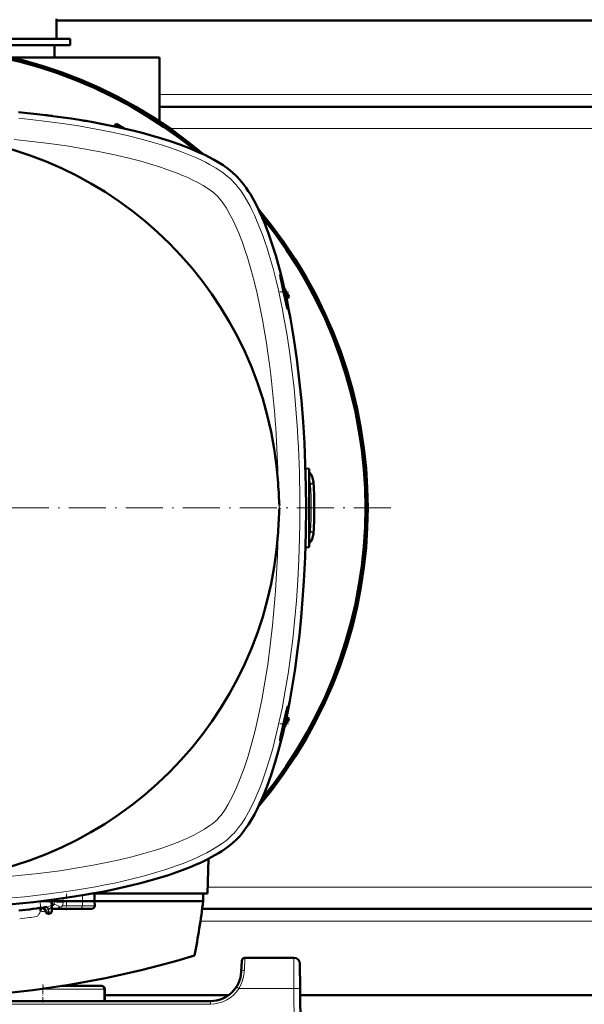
# Model space of a CAD drawing. Extents: x -2073 to 2460, y -1789 to 708.
# Tile 25 of 93: x -316 to -133, y -1453 to -1134. Entities that reach past the tile are written whole.
import ezdxf

# ---------------------------------------------------------------- set-up
doc = ezdxf.new("R2010")
doc.units = 0
doc.linetypes.add('DASHDOT', pattern=[18.5, 12, -3, 0.5, -3])

msp = doc.modelspace()

# ---------------------------------------------------------------- linework, layer by layer
at = {"color": 7, "lineweight": 50}
for p, q in [((-304.43, -1140), (-304.43, -1133.5)), ((97.57, -1134), (-304.43, -1134)), ((-353.43, -1140), (-299.93, -1140)), ((-304.43, -1140), (-353.43, -1140)), ((-353.43, -1142), (-299.93, -1142)), ((-305.03, -1142), (-305.03, -1146)), ((-299.93, -1140), (-299.93, -1142)), ((-319.06, -1146), (-270.93, -1146)), ((-270.93, -1166.74), (-270.93, -1146)), ((64.07, -1162), (-270.93, -1162)), ((-285.04, -1167.53), (-285.56, -1168.34)), ((-285.52, -1168.35), (-285.04, -1167.53)), ((-285.04, -1167.53), (-282.46, -1169.02)), ((-230.18, -1221.01), (-230.47, -1221)), ((-230.18, -1221.01), (-230.18, -1222.26)), ((-230.18, -1221.5), (-228.97, -1223.6)), ((-229.79, -1224.08), (-228.97, -1223.6)), ((-228.97, -1223.6), (-229.78, -1224.12)), ((-223.64, -1279.28), (-222.44, -1279.32)), ((-222.44, -1292), (-222.44, -1279.32)), ((-223.45, -1292), (-223.44, -1292)), ((-223.44, -1291.9), (-223.44, -1292)), ((-223.44, -1292), (-223.44, -1292.11)), ((-222.44, -1304.75), (-222.44, -1292)), ((-222.44, -1304.75), (-223.65, -1304.82)), ((-230.18, -1363), (-230.47, -1363.01)), ((-230.18, -1362.51), (-228.97, -1360.41)), ((-230.18, -1363), (-230.18, -1361.75)), ((-229.79, -1359.93), (-228.97, -1360.41)), ((-228.97, -1360.41), (-229.78, -1359.89)), ((-255.05, -1405.76), (-255.44, -1417.01)), ((-255.44, -1417.01), (-292.47, -1417.01)), ((-292.02, -1419.5), (-292.06, -1417.01)), ((-256.86, -1417.01), (-256.79, -1419.5)), ((-309.32, -1419.5), (-306.69, -1419.5)), ((-306.69, -1419.5), (-305.84, -1419.5)), ((-305.86, -1419.93), (-305.95, -1422.69)), ((-305.86, -1419.93), (-305.84, -1419.5)), ((-305.85, -1419.07), (-305.84, -1419.5)), ((-302.28, -1419.5), (-295.95, -1419.5)), ((-295.95, -1419.5), (-292.02, -1419.5)), ((-256.79, -1419.5), (-292.02, -1419.5)), ((-292.02, -1419.5), (-291.96, -1421.03)), ((-309.18, -1421.95), (-309.65, -1421.88)), ((-308.18, -1422), (-308.73, -1422)), ((-307.95, -1422.69), (-307.96, -1422.6)), ((-306.95, -1423.65), (-306.95, -1422.77)), ((-305.44, -1422), (-305.93, -1422)), ((-296.85, -1422), (-305.44, -1422)), ((-293.04, -1422), (-296.85, -1422)), ((50.24, -1422), (-257.13, -1422)), ((-244.28, -1438.84), (-244.46, -1442.42)), ((-227.41, -1437.89), (-243.28, -1437.89)), ((-225.41, -1439.88), (-225.36, -1447.84)), ((-289.86, -1447), (-302.61, -1447)), ((-289.73, -1447), (-289.86, -1447)), ((-288.86, -1451.89), (-288.86, -1448)), ((-288.73, -1451.89), (-288.73, -1448)), ((-224.93, -1529.89), (-225.36, -1447.84)), ((-254.45, -1451.89), (-452.43, -1451.89)), ((-248.6, -1450), (-288.73, -1450)), ((18.48, -1450), (-225.35, -1450))]:
    msp.add_line(p, q, dxfattribs=at)
at = {"color": 7, "lineweight": 18}
for p, q in [((64.07, -1158), (-270.93, -1158)), ((60.72, -1169), (-267.59, -1169)), ((-231.75, -1216.78), (-231.75, -1217.28)), ((-222.44, -1284.57), (-221.98, -1284.55)), ((-221.06, -1283.53), (-221.98, -1284.55)), ((-232.11, -1291.21), (-232.07, -1292)), ((-225.44, -1292.06), (-225.44, -1291.94)), ((-222.44, -1299.44), (-221.98, -1299.46)), ((-221.06, -1300.48), (-221.98, -1299.46)), ((-231.75, -1367.22), (-231.75, -1366.73)), ((48.49, -1415), (-255.37, -1415)), ((-302.28, -1419.5), (-302.29, -1418.59)), ((-302.29, -1419.96), (-302.28, -1419.85)), ((-302.28, -1419.85), (-302.28, -1419.5)), ((-295.99, -1417.62), (-295.95, -1419.5)), ((-295.98, -1421.03), (-295.95, -1419.5)), ((-309.18, -1421.95), (-308.25, -1421.93)), ((-307.22, -1421.36), (-307.2, -1421.36)), ((-306.97, -1422.21), (-306.93, -1422.2)), ((-306.95, -1422.77), (-306.97, -1422.21)), ((-306.95, -1422.77), (-306.93, -1422.2)), ((-305.93, -1421.84), (-305.89, -1421.86)), ((-305.93, -1421.86), (-305.89, -1421.86)), ((-305.89, -1421.86), (-305.42, -1421.84)), ((-305.33, -1420.57), (-305.43, -1420.52)), ((-305.33, -1420.57), (-305.28, -1420.57)), ((-302.4, -1421.03), (-295.98, -1421.03)), ((-295.98, -1421.03), (-291.96, -1421.03)), ((-312.73, -1424.78), (-313.11, -1424.83)), ((50.82, -1426), (-257.71, -1426)), ((-243.46, -1441.86), (-243.28, -1437.89)), ((-227.36, -1447.84), (-227.41, -1437.89)), ((-309.38, -1448), (-308.86, -1448)), ((-308.86, -1448), (-288.86, -1448)), ((-288.86, -1448), (-288.73, -1448)), ((-227.36, -1447.84), (-245.2, -1447.84)), ((-227.36, -1447.84), (-226.93, -1529.89)), ((-254.45, -1451.89), (-254.45, -1452.89)), ((-254.45, -1452.89), (-452.43, -1452.89))]:
    msp.add_line(p, q, dxfattribs=at)
at = {"color": 7, "linetype": 'DASHDOT', "lineweight": 18, "ltscale": 0.070773}
msp.add_line((-231.98, -1222), (-229.15, -1222), dxfattribs=at)
at = {"color": 7, "linetype": 'DASHDOT', "lineweight": 18}
msp.add_line((-195.9, -1292), (-510.99, -1292), dxfattribs=at)
at = {"color": 7, "linetype": 'DASHDOT', "lineweight": 18, "ltscale": 0.036058}
msp.add_line((-222.32, -1292), (-223.77, -1292), dxfattribs=at)
at = {"color": 7, "linetype": 'DASHDOT', "lineweight": 18, "ltscale": 0.071328}
msp.add_line((-231.99, -1362), (-229.13, -1362), dxfattribs=at)
at = {"color": 7, "linetype": 'DASHDOT', "lineweight": 18, "ltscale": 0.131476}
msp.add_line((-301.14, -1417.18), (-301.14, -1422.44), dxfattribs=at)
at = {"color": 7, "linetype": 'DASHDOT', "lineweight": 18, "ltscale": 0.146631}
msp.add_line((-308.86, -1452.38), (-308.86, -1446.52), dxfattribs=at)
at = {"color": 7, "linetype": 'DASHDOT', "lineweight": 18, "ltscale": 0.030017}
msp.add_line((-308.73, -1446.9), (-308.73, -1448.1), dxfattribs=at)
at = {"color": 7, "lineweight": 50}
for points in [[(-316.68, -1163.72), (-309.83, -1164.45), (-303.06, -1165.31), (-299.67, -1165.81), (-296.3, -1166.34), (-293.08, -1166.89), (-289.89, -1167.47), (-284.45, -1168.58), (-279.16, -1169.8), (-276.57, -1170.46), (-274.02, -1171.15), (-270.7, -1172.11), (-267.48, -1173.14), (-264.37, -1174.22), (-261.02, -1175.52), (-257.85, -1176.89), (-256.32, -1177.61), (-254.84, -1178.36), (-253.46, -1179.1), (-252.14, -1179.86), (-250.38, -1180.97), (-248.76, -1182.12), (-247.28, -1183.31), (-245.96, -1184.52)], [(-245.96, -1184.52), (-244.87, -1185.7), (-243.83, -1186.96), (-242.86, -1188.29), (-242.17, -1189.32), (-241.5, -1190.37), (-240.27, -1192.52), (-239.35, -1194.27), (-238.51, -1196.02), (-237.69, -1197.84), (-236.94, -1199.62)], [(-236.94, -1199.62), (-235.6, -1203.09), (-234.38, -1206.65), (-233.25, -1210.25), (-232.48, -1212.96), (-231.76, -1215.67), (-231.06, -1218.45), (-230.41, -1221.23), (-229.71, -1224.44)], [(-231.75, -1216.78), (-231.84, -1216.56), (-231.85, -1216.54), (-231.85, -1216.54), (-231.86, -1216.54), (-231.86, -1216.54)], [(-231.86, -1216.54), (-231.86, -1216.54), (-231.86, -1216.55), (-231.86, -1216.63), (-231.75, -1217.28)], [(-231.75, -1216.78), (-231.51, -1217.59), (-231.19, -1218.75), (-230.41, -1222)], [(-230.71, -1222), (-231.32, -1219.27), (-231.75, -1217.28)], [(-229.4, -1227.57), (-229.4, -1227.57), (-229.41, -1227.56), (-229.45, -1227.48), (-229.63, -1226.79), (-230.21, -1224.23), (-230.71, -1222)], [(-230.41, -1222), (-229.88, -1224.54), (-229.61, -1225.98), (-229.41, -1227.33), (-229.39, -1227.54), (-229.39, -1227.56), (-229.4, -1227.57), (-229.4, -1227.57), (-229.4, -1227.57)], [(-229.71, -1224.44), (-229.09, -1227.54), (-228.5, -1230.68), (-227.93, -1233.92), (-227.4, -1237.19), (-226.46, -1243.78), (-225.65, -1250.47), (-224.97, -1257.25), (-224.42, -1264.11), (-223.99, -1271.03), (-223.69, -1277.99), (-223.5, -1284.98), (-223.44, -1292)], [(-223.44, -1292), (-223.52, -1299.99), (-223.62, -1304), (-223.76, -1308), (-223.93, -1311.92), (-224.15, -1315.82), (-224.55, -1321.68), (-225.03, -1327.5), (-225.62, -1333.27), (-226.29, -1338.96), (-227.01, -1344.24), (-227.82, -1349.44), (-228.72, -1354.56), (-229.71, -1359.57)], [(-229.4, -1356.44), (-229.4, -1356.44), (-229.41, -1356.44), (-229.41, -1356.44), (-229.42, -1356.45), (-229.46, -1356.58), (-229.74, -1357.69), (-230.71, -1362)], [(-230.41, -1362), (-229.89, -1359.49), (-229.45, -1357.04), (-229.39, -1356.51), (-229.39, -1356.46), (-229.4, -1356.45), (-229.4, -1356.44), (-229.4, -1356.44), (-229.4, -1356.44)], [(-229.71, -1359.57), (-230.34, -1362.47), (-231.02, -1365.38), (-231.72, -1368.21), (-232.47, -1371.03), (-233.58, -1374.83), (-234.78, -1378.58), (-236.1, -1382.26), (-236.94, -1384.38)], [(-230.71, -1362), (-231.68, -1366.42), (-231.75, -1366.73)], [(-231.75, -1367.22), (-231.32, -1365.76), (-230.88, -1364.03), (-230.41, -1362)], [(-231.86, -1367.47), (-231.86, -1367.47), (-231.86, -1367.47), (-231.87, -1367.44), (-231.84, -1367.21), (-231.75, -1366.73)], [(-231.75, -1367.22), (-231.84, -1367.45), (-231.85, -1367.47), (-231.85, -1367.47), (-231.86, -1367.47), (-231.86, -1367.47)], [(-236.94, -1384.38), (-237.69, -1386.17), (-238.51, -1387.99), (-239.33, -1389.69), (-240.21, -1391.4), (-241.46, -1393.57), (-242.13, -1394.64), (-242.83, -1395.68), (-243.81, -1397.02), (-244.85, -1398.29), (-245.96, -1399.48)], [(-245.96, -1399.48), (-247.14, -1400.58), (-248.4, -1401.62), (-249.73, -1402.59), (-250.75, -1403.28), (-251.8, -1403.94), (-253.96, -1405.18), (-255.7, -1406.09), (-257.46, -1406.94), (-259.28, -1407.76), (-261.06, -1408.51)], [(-261.06, -1408.51), (-264.53, -1409.84), (-268.08, -1411.07), (-271.69, -1412.19), (-274.39, -1412.97), (-277.11, -1413.69), (-279.89, -1414.39), (-282.66, -1415.03), (-285.87, -1415.73)], [(-285.87, -1415.73), (-288.98, -1416.36), (-292.12, -1416.95), (-295.36, -1417.52), (-298.63, -1418.05), (-305.21, -1418.99), (-311.9, -1419.8), (-318.69, -1420.48), (-325.55, -1421.03), (-332.47, -1421.46), (-339.43, -1421.76), (-346.42, -1421.94), (-353.44, -1422)], [(-305.84, -1419.5), (-305.84, -1419.5), (-305.41, -1419.5), (-302.28, -1419.5)], [(-310.2, -1421.79), (-309.85, -1421.82), (-309.65, -1421.88)], [(-309.65, -1421.88), (-309.65, -1421.99), (-309.62, -1422.25), (-309.56, -1422.75)]]:
    msp.add_lwpolyline(points, dxfattribs=at)
at = {"color": 7, "lineweight": 18}
for points in [[(-247.37, -1185.93), (-248.1, -1185.24), (-248.89, -1184.55), (-249.76, -1183.87), (-250.68, -1183.19), (-252.63, -1181.9), (-254.75, -1180.67), (-256.05, -1179.98), (-257.39, -1179.31), (-258.98, -1178.56), (-260.62, -1177.84), (-263.79, -1176.57), (-265.9, -1175.79), (-268.06, -1175.05), (-270.31, -1174.32), (-272.6, -1173.63), (-277.22, -1172.35), (-281.94, -1171.19), (-286.97, -1170.09), (-292.07, -1169.1), (-297.23, -1168.21), (-302.45, -1167.41), (-305.84, -1166.95), (-309.24, -1166.53), (-312.91, -1166.11), (-316.59, -1165.73)], [(-258.78, -1186.44), (-260.15, -1185.75), (-261.58, -1185.07), (-263.2, -1184.35), (-264.88, -1183.66), (-268.24, -1182.39), (-270.66, -1181.56), (-273.14, -1180.77), (-276.99, -1179.65), (-280.95, -1178.62), (-284.99, -1177.67), (-290.24, -1176.56), (-295.58, -1175.58), (-301.13, -1174.68), (-306.74, -1173.89), (-312.41, -1173.2), (-318.12, -1172.62)], [(-252.32, -1190.88), (-252.87, -1190.37), (-253.51, -1189.83), (-255.02, -1188.71), (-256.79, -1187.56), (-258.78, -1186.44)], [(-227.93, -1248.06), (-228.71, -1242.06), (-229.59, -1236.12), (-230.6, -1230.25), (-231.19, -1227.2), (-231.81, -1224.18), (-232.4, -1221.47), (-233.03, -1218.78), (-234.16, -1214.39), (-235.38, -1210.1), (-236.08, -1207.86), (-236.81, -1205.66), (-237.48, -1203.77), (-238.18, -1201.91), (-239.47, -1198.74), (-240.19, -1197.13), (-240.93, -1195.57), (-241.62, -1194.21), (-242.33, -1192.91), (-243.51, -1190.91), (-244.75, -1189.07), (-245.42, -1188.16), (-246.11, -1187.32), (-246.74, -1186.6), (-247.37, -1185.93)], [(-234.88, -1248.89), (-235.32, -1245.38), (-235.79, -1241.9), (-236.27, -1238.67), (-236.79, -1235.47), (-237.56, -1231.09), (-238.42, -1226.76), (-239.35, -1222.5), (-240.31, -1218.52), (-241.35, -1214.63), (-242.48, -1210.85), (-243.27, -1208.41), (-244.1, -1206.04), (-245.29, -1202.96), (-246.55, -1200.05), (-247.33, -1198.42), (-248.14, -1196.87), (-249.27, -1194.91), (-250.41, -1193.18), (-251.11, -1192.26), (-251.78, -1191.46), (-252.32, -1190.88)], [(-247.37, -1398.07), (-246.68, -1397.34), (-245.99, -1396.55), (-245.31, -1395.69), (-244.63, -1394.77), (-243.34, -1392.82), (-242.11, -1390.71), (-241.05, -1388.67), (-240.03, -1386.54), (-239.07, -1384.32), (-238.38, -1382.61), (-237.71, -1380.86), (-236.45, -1377.26), (-235.28, -1373.55), (-234.26, -1370), (-233.32, -1366.37), (-232.44, -1362.69), (-231.82, -1359.89), (-231.24, -1357.07), (-230.17, -1351.35), (-229.27, -1345.81), (-228.47, -1340.21), (-227.77, -1334.57), (-227.17, -1328.88), (-226.59, -1322.17), (-226.13, -1315.43), (-225.78, -1308.66), (-225.56, -1301.87), (-225.47, -1296.97), (-225.44, -1292.06)], [(-252.32, -1393.13), (-251.69, -1392.45), (-251.02, -1391.64), (-249.92, -1390.11), (-248.81, -1388.34), (-248.02, -1386.93), (-247.25, -1385.43), (-245.99, -1382.71), (-244.8, -1379.81), (-243.53, -1376.38), (-242.36, -1372.79), (-241.13, -1368.58), (-240, -1364.24), (-238.85, -1359.28), (-237.81, -1354.22), (-236.79, -1348.55), (-235.89, -1342.8), (-235.05, -1336.51), (-234.33, -1330.15), (-233.97, -1326.48), (-233.65, -1322.79), (-233.37, -1318.96), (-233.12, -1315.12), (-232.74, -1307.55), (-232.52, -1299.95)], [(-310.33, -1410.57), (-306.82, -1410.13), (-303.34, -1409.65), (-300.11, -1409.17), (-296.91, -1408.66), (-292.53, -1407.88), (-288.2, -1407.03), (-283.94, -1406.1), (-279.96, -1405.14), (-276.07, -1404.1), (-272.29, -1402.97), (-269.85, -1402.18), (-267.48, -1401.35), (-264.4, -1400.16), (-261.49, -1398.9), (-259.86, -1398.12), (-258.31, -1397.31), (-256.35, -1396.18), (-254.62, -1395.03), (-253.7, -1394.34), (-252.9, -1393.67), (-252.32, -1393.13)], [(-309.5, -1417.51), (-303.5, -1416.74), (-297.56, -1415.85), (-291.69, -1414.84), (-288.64, -1414.26), (-285.62, -1413.64), (-282.91, -1413.04), (-280.22, -1412.41), (-275.83, -1411.29), (-271.54, -1410.06), (-269.3, -1409.37), (-267.1, -1408.64), (-265.2, -1407.97), (-263.34, -1407.27), (-260.18, -1405.98), (-258.57, -1405.26), (-257.01, -1404.52), (-255.65, -1403.83), (-254.34, -1403.12), (-252.35, -1401.93), (-250.5, -1400.7), (-249.6, -1400.02), (-248.75, -1399.34), (-248.04, -1398.71), (-247.37, -1398.07)], [(-309.83, -1419.56), (-309.62, -1420.96), (-309.54, -1421.5), (-309.5, -1421.68), (-309.49, -1421.7), (-309.49, -1421.7)], [(-306.66, -1419.83), (-308.11, -1419.66), (-308.95, -1419.58), (-309.64, -1419.54)], [(-307.2, -1421.36), (-306.68, -1421.16), (-306.28, -1420.88), (-306.02, -1420.57), (-305.98, -1420.47)], [(-306.93, -1422.2), (-306.57, -1421.91), (-306.28, -1421.53), (-306.12, -1421.22), (-306, -1420.88), (-305.9, -1420.4), (-305.88, -1420.13)], [(-305.86, -1419.93), (-305.86, -1419.94), (-305.86, -1419.94), (-305.87, -1419.94), (-305.9, -1419.94), (-306.26, -1419.9), (-306.66, -1419.83)], [(-305.86, -1419.93), (-305.86, -1419.93), (-305.84, -1420.12), (-305.78, -1420.24), (-305.62, -1420.41), (-305.43, -1420.52)], [(-305.28, -1420.57), (-305.18, -1420.43), (-305.12, -1420.26), (-305.06, -1419.79)], [(-309.98, -1423.57), (-310.16, -1423.93), (-310.3, -1424.11), (-310.48, -1424.24), (-310.68, -1424.34), (-311.03, -1424.45), (-311.55, -1424.58), (-312.73, -1424.78)], [(-309.56, -1422.75), (-309.72, -1423), (-309.85, -1423.28), (-309.98, -1423.57)], [(-307.16, -1422.28), (-307.7, -1422.45), (-307.88, -1422.53), (-307.93, -1422.56), (-307.95, -1422.58), (-307.96, -1422.59), (-307.96, -1422.6)], [(-307.16, -1422.28), (-307.3, -1421.7), (-307.39, -1421.49), (-307.44, -1421.44), (-307.46, -1421.42), (-307.49, -1421.42)], [(-306.97, -1422.21), (-307.19, -1421.46), (-307.22, -1421.38), (-307.22, -1421.36)], [(-306.93, -1422.2), (-307.16, -1421.46), (-307.19, -1421.37), (-307.2, -1421.36)], [(-305.9, -1421.21), (-305.87, -1421), (-305.77, -1420.81), (-305.62, -1420.65), (-305.43, -1420.52)], [(-305.9, -1421.16), (-305.82, -1420.97), (-305.7, -1420.8), (-305.53, -1420.66), (-305.33, -1420.57)], [(-305.89, -1421.13), (-305.54, -1421.03), (-305.4, -1420.96), (-305.32, -1420.87), (-305.28, -1420.76), (-305.28, -1420.67), (-305.33, -1420.57)], [(-305.42, -1421.84), (-304.4, -1421.75), (-303.6, -1421.62), (-303.19, -1421.5)], [(-305.28, -1420.57), (-304.97, -1420.61), (-304.66, -1420.68), (-304.24, -1420.84), (-303.61, -1421.19), (-303.19, -1421.5)], [(-303.19, -1421.5), (-302.77, -1421.33), (-302.62, -1421.23), (-302.4, -1421.03)]]:
    msp.add_lwpolyline(points, dxfattribs=at)
at = {"color": 7, "lineweight": 50}
for centre, radius, start, end in [((-353.43, -1292.01), 150, 49.769, 130.2199), ((-353.44, -1292), 149.8, 50.0535, 129.9465), ((-353.44, -1292), 149.27, 50.8074, 129.1926), ((-345.96, -1474.02), 311.67, 82.6041, 83.0118), ((-338.83, -1425.5), 262.63, 80.2196, 80.7063), ((-338.83, -1425.5), 262.63, 80.2196, 80.7063), ((-338.83, -1425.5), 262.63, 80.2198, 80.7065), ((-353.44, -1292), 121.19, 3.7606, 86.2399), ((-328.19, -1370.51), 206.62, 77.2504, 77.8752), ((-353.43, -1292.01), 150, 319.7455, 40.2433), ((-353.44, -1292), 149.8, 320.0534, 39.9467), ((-353.44, -1292), 149.27, 320.8074, 39.1926), ((-226.05, -1283.85), 5, 3.6559, 43.8187), ((-625.42, -1309.88), 393.76, 3.1811, 3.7608), ((-353.44, -1292), 132.65, 356.3371, 3.6629), ((-611.87, -1309.16), 380.19, 2.7063, 3.1862), ((-624.43, -1274.19), 392.76, 356.2384, 357.4001), ((-628.93, -1292), 405.49, 0.0142, 0.1554), ((-628.93, -1292), 405.49, 359.8446, 359.9858), ((-353.44, -1292), 121.19, 273.7606, 356.2397), ((-226.05, -1300.16), 5, 316.1815, 356.3442), ((-307.36, -1419.88), 1.5, 337.0718, 358), ((-307.35, -1419.88), 1.5, 337.0607, 350.6418), ((-307.36, -1419.88), 1.5, 340.3759, 357.9996), ((-307.36, -1419.88), 1.5, 344.6608, 351.0227), ((-307.36, -1419.88), 1.5, 350.6317, 358.0007), ((-307.36, -1419.88), 1.5, 351.024, 357.9999), ((-579.08, -1377.6), 325, 349.4417, 352.5926), ((-353.44, -1102), 322.7, 276.5526, 278.1871), ((-308.96, -1422.63), 1, 2, 97.8994), ((-306.95, -1422.65), 1, 182, 358), ((-305.71, -1421.19), 0.194, 132.4606, 169.1918), ((-305.63, -1421.22), 0.272, 167.1892, 177.6096), ((-353.44, -1126), 325, 253.2139, 286.7861), ((-243.28, -1438.89), 1, 90, 177), ((-227.41, -1439.89), 2, 0.3, 90), ((-254.45, -1441.89), 10, 270, 357.0001), ((-289.86, -1448), 1, 0, 90), ((-289.73, -1448), 1, 0, 90)]:
    msp.add_arc(centre, radius, start, end, dxfattribs=at)
at = {"color": 7, "lineweight": 18}
for centre, radius, start, end in [((-226.97, -1284.83), 5, 3.2666, 25.0324), ((-353.44, -1292), 131.67, 356.7526, 3.2474), ((-226.97, -1299.18), 5, 334.9691, 356.7333), ((-305.44, -1492.02), 72.23, 87.4969, 89.6971), ((-309.01, -1419.81), 6.73, 349.5401, 358.7194), ((-308.72, -1420.24), 2.65, 251.6539, 287.0902), ((-308.74, -1420.07), 1.94, 256.7022, 270.2), ((-307.88, -1418.73), 2.72, 278.2234, 283.9067), ((-307.45, -1421.26), 1.06, 285.8336, 296.5354), ((-306.96, -1423.87), 2.55, 52.8626, 65.8801), ((-353.45, -1101.6), 325.73, 276.5424, 277.1126), ((-256.98, -1441.22), 13.53, 344.6596, 357.2824), ((-256.48, -1441.35), 13.01, 330.0886, 344.6192), ((-254.45, -1441.88), 11, 270.0069, 327.2297), ((-279.9, -1501.24), 63.69, 56.9791, 57.8765)]:
    msp.add_arc(centre, radius, start, end, dxfattribs=at)
for centre, major_axis, ratio, start_param, end_param in [((-255.67, -1291.92), (0.03, -110.45), 0.27377, 1.570498, 1.979068), ((-268.69, -1298.89), (-2.23, -121.11), 0.298785, 1.699069, 2.001867), ((-360.33, -1376.76), (121.11, -2.23), 0.298785, 4.840661, 5.14346), ((-353.36, -1389.77), (110.45, 0.03), 0.27377, 4.71209, 5.12066), ((-302.86, -1419.93), (2.99, -0.1), 0.033432, 2.3959, 3.141606), ((-305.44, -1421), (0, -1), 0.866025, 5.732186, 6.283185), ((-296.85, -1421), (0, -1), 0.866025, 0, 1.544616), ((-243.46, -1442.47), (0.999, -0.053), 0.602236, 1.602683, 3.141439), ((-227.36, -1447.85), (-2, -0.01), 0.005236, 3.141593, 4.712362)]:
    msp.add_ellipse(centre, major_axis=major_axis, ratio=ratio, start_param=start_param, end_param=end_param, dxfattribs=at)
at = {"color": 7, "lineweight": 50}
msp.add_ellipse((-293.12, -1421), major_axis=(1.14, -0.23), ratio=0.853683, start_param=4.943675, end_param=6.488291, dxfattribs=at)

doc.saveas('drawing.dxf')
